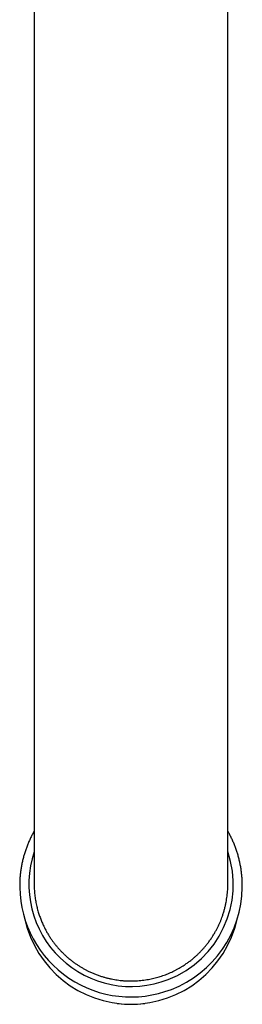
# Model space of a CAD drawing. Header units: millimetres. Extents: x 8 to 820, y 12 to 828.
# Tile 1 of 18: x 413 to 437, y 174 to 276. Entities that reach past the tile are written whole.
import ezdxf

# ---------------------------------------------------------------- set-up
doc = ezdxf.new("R2010")
doc.units = ezdxf.units.MM

msp = doc.modelspace()

# ---------------------------------------------------------------- linework, layer by layer
at = {"color": 7, "linetype": 'Continuous', "lineweight": 30}
for p, q in [((415, 421.65), (415, 186.56)), ((435, 186.56), (435, 421.65)), ((415, 186.57), (415, 186.57)), ((435, 186.57), (435, 186.57)), ((423.57, 174.28), (423.63, 174.27)), ((426.37, 174.27), (426.43, 174.28))]:
    msp.add_line(p, q, dxfattribs=at)
for centre, radius, start, end in [((424.99, 186.56), 10.54, 161.347, 291.3739), ((425.05, 186.55), 10.51, 291.096, 18.7824), ((424.99, 186.43), 11.49, 180.9668, 291.314), ((425.04, 186.41), 11.46, 291.1297, 359.1373), ((425, 185.43), 11.24, 192.6576, 347.3424), ((425, 185.02), 10.84, 262.714, 277.286)]:
    msp.add_arc(centre, radius, start, end, dxfattribs=at)
for points, knots in [([(415, 192.06), (414.99, 192.04), (414.94, 191.96), (414.86, 191.81), (414.77, 191.63), (414.67, 191.45), (414.58, 191.26), (414.5, 191.07), (414.41, 190.88), (414.34, 190.69), (414.26, 190.5), (414.19, 190.31), (414.12, 190.11), (414.05, 189.91), (413.99, 189.72), (413.93, 189.52), (413.88, 189.32), (413.83, 189.12), (413.78, 188.92), (413.74, 188.72), (413.7, 188.51), (413.66, 188.31), (413.63, 188.11), (413.6, 187.9), (413.57, 187.7), (413.55, 187.49), (413.53, 187.28), (413.52, 187.08), (413.51, 186.87), (413.5, 186.67), (413.5, 186.46), (413.5, 186.32), (413.5, 186.24), (413.5, 186.24)], [0, 0, 0, 0, 0.012404, 0.046383, 0.080361, 0.114339, 0.148317, 0.182294, 0.21627, 0.250247, 0.284223, 0.318198, 0.352173, 0.386148, 0.420123, 0.454097, 0.488071, 0.522045, 0.556018, 0.589991, 0.623964, 0.657937, 0.69191, 0.725882, 0.759854, 0.793826, 0.827798, 0.86177, 0.895741, 0.929713, 0.963685, 0.997656, 1, 1, 1, 1]), ([(436.5, 186.24), (436.5, 186.29), (436.5, 186.42), (436.5, 186.61), (436.49, 186.82), (436.48, 187.02), (436.47, 187.23), (436.45, 187.43), (436.43, 187.64), (436.41, 187.84), (436.38, 188.05), (436.35, 188.25), (436.31, 188.46), (436.27, 188.66), (436.23, 188.86), (436.19, 189.06), (436.14, 189.26), (436.08, 189.46), (436.03, 189.66), (435.96, 189.86), (435.9, 190.06), (435.83, 190.25), (435.76, 190.45), (435.69, 190.64), (435.61, 190.83), (435.53, 191.02), (435.44, 191.21), (435.35, 191.39), (435.26, 191.58), (435.16, 191.76), (435.08, 191.92), (435.02, 192.02), (435, 192.06)], [0, 0, 0, 0, 0.026903, 0.060876, 0.09485, 0.128823, 0.162797, 0.19677, 0.230744, 0.264717, 0.298691, 0.332665, 0.366639, 0.400613, 0.434587, 0.468561, 0.502536, 0.536511, 0.570486, 0.604461, 0.638437, 0.672413, 0.706389, 0.740365, 0.774342, 0.808319, 0.842297, 0.876274, 0.910253, 0.944231, 0.97821, 1, 1, 1, 1]), ([(415, 186.56), (415, 186.5), (415, 186.34), (415.01, 186.08), (415.03, 185.78), (415.06, 185.49), (415.09, 185.21), (415.13, 184.94), (415.18, 184.68), (415.23, 184.42), (415.29, 184.17), (415.35, 183.94), (415.42, 183.7), (415.49, 183.48), (415.56, 183.26), (415.64, 183.06), (415.71, 182.85), (415.8, 182.65), (415.89, 182.46), (416, 182.21), (416.14, 181.93), (416.32, 181.6), (416.51, 181.29), (416.7, 180.99), (416.9, 180.71), (417.09, 180.45), (417.3, 180.2), (417.5, 179.96), (417.71, 179.73), (417.93, 179.51), (418.18, 179.27), (418.45, 179.02), (418.74, 178.78), (419.02, 178.56), (419.3, 178.36), (419.57, 178.19), (419.85, 178.01), (420.12, 177.86), (420.39, 177.71), (420.67, 177.57), (420.99, 177.43), (421.33, 177.28), (421.68, 177.15), (422.02, 177.04), (422.34, 176.95), (422.66, 176.87), (422.97, 176.79), (423.28, 176.74), (423.58, 176.69), (423.9, 176.65), (424.24, 176.62), (424.61, 176.59), (424.99, 176.59), (425.34, 176.59), (425.68, 176.61), (426.01, 176.64), (426.33, 176.68), (426.64, 176.72), (426.94, 176.78), (427.22, 176.84), (427.5, 176.9), (427.76, 176.98), (428.03, 177.06), (428.29, 177.14), (428.56, 177.24), (428.82, 177.34), (429.08, 177.45), (429.33, 177.57), (429.59, 177.7), (429.84, 177.83), (430.08, 177.97), (430.35, 178.13), (430.64, 178.32), (430.94, 178.54), (431.24, 178.76), (431.51, 178.99), (431.76, 179.21), (432, 179.44), (432.23, 179.67), (432.44, 179.9), (432.64, 180.12), (432.84, 180.37), (433.05, 180.64), (433.27, 180.95), (433.47, 181.26), (433.66, 181.56), (433.82, 181.86), (433.97, 182.15), (434.11, 182.44), (434.23, 182.73), (434.35, 183.01), (434.45, 183.31), (434.56, 183.63), (434.66, 183.99), (434.75, 184.35), (434.83, 184.7), (434.88, 185.03), (434.93, 185.35), (434.96, 185.68), (434.99, 185.99), (435, 186.28), (435, 186.47), (435, 186.56)], [0, 0, 0, 0, 0.005338, 0.01569, 0.02504, 0.034397, 0.043089, 0.051781, 0.060499, 0.069217, 0.076962, 0.084707, 0.092471, 0.100234, 0.107226, 0.114219, 0.121225, 0.12823, 0.135058, 0.141888, 0.153713, 0.165539, 0.17743, 0.189321, 0.19963, 0.209939, 0.220291, 0.230644, 0.239993, 0.249351, 0.26117, 0.272989, 0.284874, 0.296759, 0.307063, 0.317366, 0.327713, 0.33806, 0.347405, 0.356757, 0.368569, 0.380381, 0.392259, 0.404137, 0.414434, 0.424731, 0.435072, 0.445413, 0.454752, 0.464099, 0.475906, 0.487713, 0.499585, 0.511458, 0.521751, 0.532043, 0.542379, 0.552716, 0.56205, 0.571393, 0.58023, 0.589069, 0.597905, 0.606804, 0.615705, 0.624604, 0.633583, 0.642563, 0.651542, 0.660586, 0.669631, 0.678675, 0.690483, 0.702291, 0.714165, 0.726039, 0.736332, 0.746626, 0.756963, 0.7673, 0.776635, 0.785979, 0.797793, 0.809607, 0.821487, 0.833366, 0.843665, 0.853964, 0.864306, 0.874648, 0.883988, 0.893336, 0.905157, 0.916978, 0.928865, 0.940752, 0.951057, 0.961362, 0.97171, 0.982059, 0.991404, 1, 1, 1, 1])]:
    msp.add_open_spline(points, degree=3, knots=knots, dxfattribs=at)

doc.saveas('drawing.dxf')
